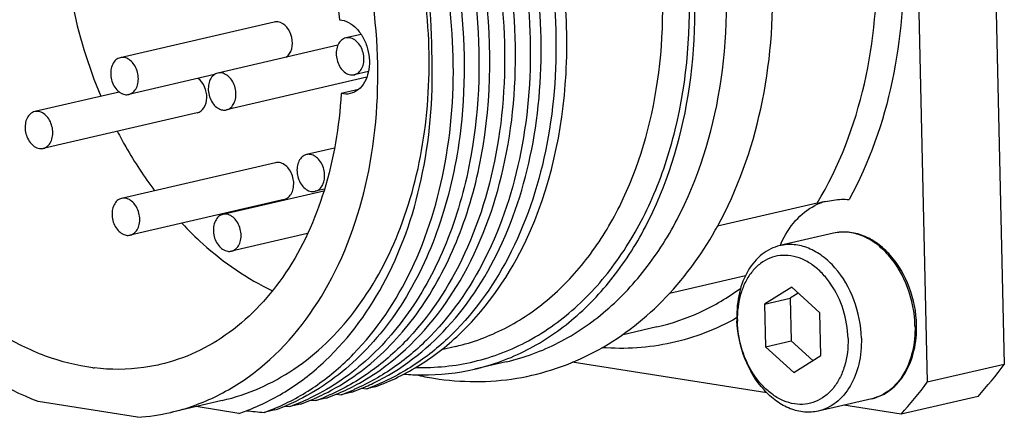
# Model space of a CAD drawing. Header units: millimetres. Extents: x 0 to 420, y 0 to 297.
# Tile 21 of 68: x 190.08 to 193.99, y 56.21 to 57.8. Entities that reach past the tile are written whole.
import ezdxf

# ---------------------------------------------------------------- set-up
doc = ezdxf.new("R2010")
doc.units = ezdxf.units.MM
doc.header["$LTSCALE"] = 23.1
doc.layers.add('COMPONENTS', color=7, linetype='CONTINUOUS')

msp = doc.modelspace()

# ---------------------------------------------------------------- linework, layer by layer
at = {"layer": 'COMPONENTS', "color": 7, "linetype": 'CONTINUOUS'}
for p, q in [((193.91073, 59.81451), (193.98896, 56.42469)), ((193.6048, 59.74363), (193.68303, 56.35381)), ((191.08798, 57.78571), (190.47612, 57.64395)), ((191.43292, 57.73656), (191.37231, 57.72251)), ((191.34055, 57.69313), (190.86388, 57.58269)), ((190.85068, 57.57676), (190.50997, 57.49782)), ((191.45589, 57.56588), (190.89774, 57.43656)), ((191.46257, 57.58945), (191.40616, 57.57638)), ((191.42211, 57.51707), (191.35371, 57.50122)), ((190.4722, 57.50739), (190.13609, 57.42952)), ((190.78181, 57.42515), (190.16995, 57.28339)), ((191.32761, 57.28463), (191.21633, 57.25885)), ((191.09345, 57.22647), (190.48158, 57.08471)), ((191.28515, 57.11397), (190.88428, 57.02109)), ((191.28742, 57.12135), (191.25019, 57.11272)), ((191.1273, 57.08034), (190.51544, 56.93858)), ((193.2453, 57.06547), (192.8489, 56.97363)), ((191.22034, 56.94498), (190.91814, 56.87496)), ((193.31049, 56.94611), (193.09736, 56.89673)), ((192.95992, 56.7767), (192.658, 56.70675)), ((193.14412, 56.73189), (193.03613, 56.66433)), ((193.25603, 56.62959), (193.14412, 56.73189)), ((193.17021, 56.70804), (193.13811, 56.68796)), ((193.03613, 56.66433), (193.13811, 56.68796)), ((193.03613, 56.66433), (193.04005, 56.49447)), ((193.13811, 56.68796), (193.14203, 56.5181)), ((193.25995, 56.45973), (193.25603, 56.62959)), ((192.60788, 56.57356), (192.46944, 56.54149)), ((193.04005, 56.49447), (193.14203, 56.5181)), ((193.14203, 56.5181), (193.22785, 56.43964)), ((191.80916, 56.49629), (191.75217, 56.48309)), ((193.04005, 56.49447), (193.15196, 56.39217)), ((193.15196, 56.39217), (193.25995, 56.45973)), ((192.00968, 56.43497), (191.88385, 56.40581)), ((193.04582, 56.3111), (192.27209, 56.43334)), ((193.98896, 56.42469), (193.68303, 56.35381)), ((191.33417, 56.30636), (191.35375, 56.30441)), ((191.34838, 56.31201), (191.34983, 56.31264)), ((191.39685, 56.31439), (191.35375, 56.30441)), ((191.43616, 56.32998), (191.45573, 56.32803)), ((191.4501, 56.33552), (191.45181, 56.33627)), ((191.4883, 56.33558), (191.45573, 56.32803)), ((190.54495, 56.2144), (190.1505, 56.27672)), ((190.88117, 56.28129), (190.67722, 56.23404)), ((191.14762, 56.26615), (191.14642, 56.26562)), ((191.1929, 56.26714), (191.1498, 56.25715)), ((191.23219, 56.28273), (191.25177, 56.28078)), ((191.24634, 56.28835), (191.24786, 56.28901)), ((191.29488, 56.29077), (191.25177, 56.28078)), ((193.46284, 56.28852), (193.24971, 56.23915)), ((193.57878, 56.2269), (193.3517, 56.26277)), ((193.88472, 56.29778), (193.57878, 56.2269)), ((190.94787, 56.23022), (190.77715, 56.25719)), ((191.09092, 56.24351), (191.04782, 56.23353)), ((191.13003, 56.25913), (191.1498, 56.25715))]:
    msp.add_line(p, q, dxfattribs=at)
at = {"layer": 'COMPONENTS', "color": 9, "linetype": 'CONTINUOUS'}
for p, q in [((192.92628, 56.61013), (192.92477, 56.60928)), ((192.60788, 56.57356), (192.60809, 56.57361))]:
    msp.add_line(p, q, dxfattribs=at)
at = {"layer": 'COMPONENTS', "color": 7, "linetype": 'CONTINUOUS'}
for centre, radius, start, end in [((192.22149, 58.25477), 1.97626, 191.29721, 202.75576), ((193.34451, 56.84479), 0.23752, 111.52123, 117.17997), ((193.34283, 56.84895), 0.23303, 106.37505, 111.51254), ((191.53612, 57.69729), 1.49939, 330.46004, 331.131), ((193.47436, 56.73958), 0.40778, 155.81957, 157.35997), ((193.37231, 56.61733), 0.44628, 181.32377, 182.6477), ((190.94624, 57.19961), 0.97559, 307.09528, 308.14188), ((192.58348, 57.47281), 1.75326, 317.91774, 323.28693), ((190.46859, 57.2027), 0.79778, 262.70401, 263.07698), ((191.89588, 57.4649), 1.10893, 257.25233, 261.00975), ((191.09823, 57.1436), 0.88137, 293.65167, 295.7724), ((192.27754, 57.40193), 1.75326, 317.91774, 323.28693), ((190.89354, 57.09795), 0.88313, 293.6533, 296.45569), ((190.95627, 57.10292), 0.87364, 292.6379, 293.54179), ((191.00257, 57.1051), 0.86521, 289.74543, 292.54421), ((190.99945, 57.11271), 0.87343, 292.54167, 293.54644), ((190.99552, 57.12158), 0.88313, 293.65323, 296.45549), ((191.06137, 57.11895), 0.86543, 289.74569, 292.64071), ((191.05825, 57.12655), 0.87365, 292.63787, 293.54636), ((191.10454, 57.12875), 0.86523, 289.74543, 292.54507), ((191.10145, 57.1363), 0.87339, 292.54251, 293.52762), ((191.16389, 57.14112), 0.86388, 289.74406, 291.93468), ((190.7954, 57.06567), 0.87367, 292.53152, 293.68917), ((190.79139, 57.07466), 0.88351, 293.77829, 296.44772), ((190.85743, 57.07165), 0.86538, 289.7457, 292.64062), ((190.85425, 57.07938), 0.87374, 292.63781, 293.58979), ((190.90059, 57.08148), 0.86521, 289.74544, 292.54444), ((190.89748, 57.08908), 0.87343, 292.5419, 293.54187), ((190.95939, 57.09532), 0.86543, 289.74569, 292.64073), ((190.48841, 57.05045), 0.83796, 273.86892, 283.02797), ((190.67079, 57.05641), 0.87142, 288.53979, 290.54223), ((192.09479, 66.83139), 10.64945, 263.971945, 264.358008), ((190.75544, 57.04807), 0.86543, 289.74568, 292.64072), ((190.75232, 57.05566), 0.87363, 292.63789, 293.53854), ((190.79871, 57.0576), 0.86494, 289.74547, 292.53394)]:
    msp.add_arc(centre, radius, start, end, dxfattribs=at)
for points, knots in [([(192.00968, 56.43497), (192.08157, 56.45162), (192.22371, 56.50413), (192.41489, 56.63464), (192.57951, 56.81223), (192.76183, 57.11119), (192.89297, 57.56953), (192.89143, 58.16361), (192.73922, 58.75107), (192.49509, 59.18845), (192.24157, 59.46964), (192.03485, 59.63414), (191.81423, 59.75087), (191.65832, 59.795), (191.5813, 59.80717)], [0, 0, 0, 0, 0.0512584, 0.1039977, 0.1594048, 0.2181966, 0.3459247, 0.4844921, 0.6264686, 0.7632728, 0.8276533, 0.8885283, 0.9458347, 1, 1, 1, 1]), ([(191.88386, 56.40582), (191.95574, 56.42247), (192.09789, 56.47498), (192.28906, 56.6055), (192.45368, 56.78309), (192.636, 57.08205), (192.76713, 57.54039), (192.7656, 58.13447), (192.61338, 58.72192), (192.36925, 59.1593), (192.11573, 59.44049), (191.90901, 59.60499), (191.68839, 59.72171), (191.53248, 59.76585), (191.45547, 59.77801)], [0, 0, 0, 0, 0.0512587, 0.1039981, 0.1594052, 0.2181971, 0.3459256, 0.4844928, 0.6264692, 0.7632732, 0.8276536, 0.8885284, 0.9458348, 1, 1, 1, 1]), ([(191.48145, 56.3499), (191.59158, 56.40307), (191.80012, 56.56496), (192.01797, 56.91345), (192.14086, 57.34303), (192.16142, 57.81934), (192.07831, 58.30596), (191.84814, 58.89442), (191.53753, 59.27503), (191.2854, 59.43867)], [0, 0, 0, 0, 0.1023581, 0.2147387, 0.3387368, 0.4722195, 0.6106495, 0.7484278, 1, 1, 1, 1]), ([(191.34754, 59.45018), (191.60455, 59.28235), (191.9191, 58.89058), (192.14657, 58.28735), (192.22334, 57.7908), (192.19211, 57.30829), (192.05573, 56.87833), (191.85454, 56.58635), (191.6534, 56.42115), (191.54308, 56.36253), (191.4866, 56.33978)], [0, 0, 0, 0, 0.2529906, 0.3914839, 0.5302487, 0.6634851, 0.7866453, 0.8978938, 0.9498102, 1, 1, 1, 1]), ([(192.08935, 56.91805), (192.18527, 57.12356), (192.2613, 57.47587), (192.2464, 57.95103), (192.17603, 58.31871), (192.04929, 58.6699), (191.8208, 59.08154), (191.57498, 59.34054), (191.38737, 59.4623)], [0, 0, 0, 0, 0.2400818, 0.3699038, 0.5024177, 0.6345338, 0.7632422, 1, 1, 1, 1]), ([(191.2423, 59.42868), (191.49761, 59.26298), (191.81111, 58.87602), (192.0403, 58.27886), (192.12015, 57.78614), (192.0936, 57.30576), (191.96319, 56.87557), (191.76794, 56.58079), (191.57123, 56.41126), (191.46288, 56.34988), (191.40726, 56.32565)], [0, 0, 0, 0, 0.2522641, 0.3904309, 0.5290462, 0.6623924, 0.7859079, 0.8976218, 0.9497184, 1, 1, 1, 1]), ([(190.1505, 56.27672), (190.01152, 56.32972), (189.74068, 56.5043), (189.42641, 56.89015), (189.20783, 57.37202), (189.10707, 57.90003), (189.13465, 58.42014), (189.2891, 58.87943), (189.52414, 59.17885), (189.75664, 59.3303), (189.88229, 59.37568), (189.94584, 59.39041)], [0, 0, 0, 0, 0.1159924, 0.2450469, 0.383457, 0.5244165, 0.6603613, 0.7852506, 0.8969503, 0.9491296, 1, 1, 1, 1]), ([(191.71399, 57.67014), (191.71327, 57.84077), (191.68155, 58.09817), (191.5839, 58.4261), (191.39693, 58.86711), (191.13594, 59.19685), (190.87557, 59.36357)], [0, 0, 0, 0, 0.2622889, 0.3943229, 0.5247391, 1, 1, 1, 1]), ([(191.10122, 56.25472), (191.15684, 56.27895), (191.26521, 56.34032), (191.46194, 56.50982), (191.65722, 56.80459), (191.78766, 57.23479), (191.81423, 57.71519), (191.73439, 58.20792), (191.5052, 58.80511), (191.19169, 59.19209), (190.93637, 59.3578)], [0, 0, 0, 0, 0.0502811, 0.102377, 0.2140891, 0.3376039, 0.4709491, 0.6095663, 0.747733, 1, 1, 1, 1]), ([(190.97947, 59.36779), (191.1241, 59.27392), (191.39067, 59.02084), (191.67362, 58.53648), (191.83539, 57.98049), (191.8513, 57.59008), (191.83293, 57.40002)], [0, 0, 0, 0, 0.2311081, 0.4829271, 0.7440803, 1, 1, 1, 1]), ([(191.03834, 59.38143), (191.1941, 59.28034), (191.47859, 59.00278), (191.76796, 58.47185), (191.91503, 57.86907), (191.90546, 57.45167), (191.8697, 57.25294)], [0, 0, 0, 0, 0.2322087, 0.4859462, 0.7474903, 1, 1, 1, 1]), ([(190.67731, 56.23406), (190.74086, 56.24879), (190.8665, 56.29417), (191.09901, 56.44562), (191.33405, 56.74504), (191.4885, 57.20433), (191.51608, 57.72444), (191.41532, 58.25245), (191.19674, 58.73432), (190.88247, 59.12017), (190.61162, 59.29475), (190.47264, 59.34775)], [0, 0, 0, 0, 0.0508704, 0.1030497, 0.2147494, 0.3396387, 0.4755835, 0.616543, 0.7549531, 0.8840076, 1, 1, 1, 1]), ([(190.36728, 56.41138), (190.30328, 56.41957), (190.17332, 56.45257), (189.98862, 56.545), (189.81503, 56.67796), (189.60129, 56.90785), (189.3943, 57.26898), (189.26324, 57.75659), (189.25876, 58.25215), (189.38245, 58.69822), (189.59462, 58.99371), (189.8117, 59.1427), (189.93006, 59.18659), (189.9899, 59.20045)], [0, 0, 0, 0, 0.0539328, 0.1109559, 0.1715576, 0.2357253, 0.372369, 0.5145573, 0.6535746, 0.7817923, 0.895783, 0.9486445, 1, 1, 1, 1]), ([(192.84917, 56.97338), (192.92927, 57.11867), (193.04587, 57.44791), (193.08069, 57.88619), (193.04742, 58.24746), (192.97247, 58.60755), (192.87094, 58.86706), (192.78425, 59.02812)], [0, 0, 0, 0, 0.2333782, 0.4833567, 0.6125531, 0.7427156, 1, 1, 1, 1]), ([(190.88126, 56.28131), (190.9821, 56.30468), (191.18222, 56.39368), (191.4244, 56.63055), (191.5989, 56.95038), (191.69692, 57.32992), (191.71371, 57.74449), (191.62868, 58.29965), (191.44821, 58.69654), (191.28007, 58.91829)], [0, 0, 0, 0, 0.1011603, 0.2084412, 0.3255212, 0.4528799, 0.5883463, 0.7280269, 1, 1, 1, 1]), ([(191.01789, 58.69733), (191.06313, 58.63307), (191.22965, 58.35671), (191.3225, 58.03731), (191.34693, 57.79502)], [0, 0, 0, 0, 0.2439794, 1, 1, 1, 1]), ([(191.28698, 56.3073), (191.36816, 56.34769), (191.52364, 56.45777), (191.70932, 56.68661), (191.84628, 56.97093), (191.95891, 57.41558), (191.94791, 58.02415), (191.79198, 58.49325), (191.67771, 58.71067)], [0, 0, 0, 0, 0.1019568, 0.210751, 0.3281199, 0.4540332, 0.7237941, 1, 1, 1, 1]), ([(191.54878, 56.43232), (191.66083, 56.52031), (191.85762, 56.76027), (192.02312, 57.21341), (192.06643, 57.73265), (192.01161, 58.08876), (191.96369, 58.26474)], [0, 0, 0, 0, 0.2164207, 0.4583378, 0.7229375, 1, 1, 1, 1]), ([(191.99251, 57.86509), (192.00936, 57.69438), (192.00556, 57.36009), (191.88342, 56.89663), (191.68415, 56.57646), (191.47825, 56.39322), (191.36395, 56.32758), (191.30522, 56.30199)], [0, 0, 0, 0, 0.2836461, 0.5468562, 0.7840003, 0.8940653, 1, 1, 1, 1]), ([(191.34693, 57.79502), (191.37233, 57.7928), (191.41074, 57.76948), (191.44315, 57.72329), (191.46072, 57.67922), (191.46784, 57.63212), (191.46399, 57.58633), (191.44938, 57.54622), (191.43207, 57.52485), (191.42218, 57.51693)], [0, 0, 0, 0, 0.2226316, 0.3536822, 0.4923795, 0.6321899, 0.7662733, 0.8894072, 1, 1, 1, 1]), ([(191.13517, 57.64545), (191.15777, 57.66078), (191.17061, 57.7275), (191.13028, 57.78192), (191.10321, 57.7862)], [0, 0, 0, 0, 0.499119, 1, 1, 1, 1]), ([(191.37224, 57.72249), (191.36595, 57.72103), (191.35341, 57.71433), (191.34052, 57.69636), (191.33389, 57.67313), (191.33408, 57.63886), (191.34854, 57.59944), (191.37662, 57.57815), (191.39093, 57.57589)], [0, 0, 0, 0, 0.1042043, 0.2188751, 0.3477676, 0.4875754, 0.7663759, 1, 1, 1, 1]), ([(191.40623, 57.5764), (191.41252, 57.57786), (191.42506, 57.58456), (191.43795, 57.60253), (191.44458, 57.62577), (191.44439, 57.66004), (191.42993, 57.69945), (191.40185, 57.72074), (191.38754, 57.723)], [0, 0, 0, 0, 0.1042043, 0.2188751, 0.3477676, 0.4875754, 0.7663759, 1, 1, 1, 1]), ([(190.47605, 57.64393), (190.46976, 57.64247), (190.45722, 57.63577), (190.44433, 57.6178), (190.4377, 57.59457), (190.43789, 57.5603), (190.45235, 57.52088), (190.48043, 57.4996), (190.49474, 57.49734)], [0, 0, 0, 0, 0.1042043, 0.2188751, 0.3477676, 0.4875754, 0.7663759, 1, 1, 1, 1]), ([(190.51004, 57.49784), (190.51633, 57.49931), (190.52887, 57.50601), (190.54176, 57.52397), (190.54839, 57.54721), (190.5482, 57.58148), (190.53374, 57.62089), (190.50566, 57.64218), (190.49135, 57.64444)], [0, 0, 0, 0, 0.1042043, 0.2188751, 0.3477676, 0.4875754, 0.7663759, 1, 1, 1, 1]), ([(190.97657, 56.24041), (191.03387, 56.26188), (191.14601, 56.31798), (191.3513, 56.47881), (191.55811, 56.7673), (191.6993, 57.19542), (191.72074, 57.50887), (191.71399, 57.67014)], [0, 0, 0, 0, 0.1073421, 0.2181131, 0.4549228, 0.7168442, 1, 1, 1, 1]), ([(190.78184, 57.42516), (190.79274, 57.42768), (190.81398, 57.44544), (190.82285, 57.48599), (190.81461, 57.52861), (190.79699, 57.55342), (190.78585, 57.56176)], [0, 0, 0, 0, 0.2085474, 0.4613756, 0.7406498, 1, 1, 1, 1]), ([(190.86381, 57.58267), (190.85752, 57.58121), (190.84499, 57.57451), (190.8321, 57.55654), (190.82546, 57.5333), (190.82566, 57.49904), (190.84012, 57.45962), (190.8682, 57.43833), (190.88251, 57.43607)], [0, 0, 0, 0, 0.1042043, 0.2188751, 0.3477676, 0.4875754, 0.7663759, 1, 1, 1, 1]), ([(190.89781, 57.43658), (190.9041, 57.43804), (190.91663, 57.44474), (190.92952, 57.46271), (190.93616, 57.48595), (190.93597, 57.52021), (190.9215, 57.55963), (190.89342, 57.58092), (190.87911, 57.58318)], [0, 0, 0, 0, 0.1042043, 0.2188751, 0.3477676, 0.4875754, 0.7663759, 1, 1, 1, 1]), ([(191.35371, 57.50122), (191.34631, 57.37057), (191.30457, 57.12036), (191.1552, 56.78837), (190.9616, 56.57692), (190.77944, 56.46887), (190.68234, 56.43539), (190.63323, 56.42402)], [0, 0, 0, 0, 0.283608, 0.5436578, 0.7792792, 0.8907374, 1, 1, 1, 1]), ([(190.13602, 57.4295), (190.12973, 57.42804), (190.11719, 57.42134), (190.10431, 57.40337), (190.09767, 57.38013), (190.09786, 57.34587), (190.11233, 57.30645), (190.14041, 57.28516), (190.15472, 57.2829)], [0, 0, 0, 0, 0.1042043, 0.2188751, 0.3477676, 0.4875754, 0.7663759, 1, 1, 1, 1]), ([(190.17001, 57.28341), (190.17631, 57.28487), (190.18884, 57.29157), (190.20173, 57.30954), (190.20837, 57.33278), (190.20817, 57.36704), (190.19371, 57.40646), (190.16563, 57.42775), (190.15132, 57.43001)], [0, 0, 0, 0, 0.1042043, 0.2188751, 0.3477676, 0.4875754, 0.7663759, 1, 1, 1, 1]), ([(191.83293, 57.40002), (191.82091, 57.2756), (191.77582, 57.03678), (191.63987, 56.71302), (191.44386, 56.45209), (191.27393, 56.32791), (191.18489, 56.28362)], [0, 0, 0, 0, 0.2792499, 0.5388692, 0.7778344, 1, 1, 1, 1]), ([(190.46429, 57.35147), (190.47522, 57.33048), (190.51988, 57.24872), (190.57098, 57.17044), (190.61265, 57.11483)], [0, 0, 0, 0, 0.254022, 1, 1, 1, 1]), ([(191.21626, 57.25883), (191.20997, 57.25737), (191.19743, 57.25067), (191.18455, 57.2327), (191.17791, 57.20947), (191.1781, 57.1752), (191.19257, 57.13578), (191.22065, 57.1145), (191.23496, 57.11223)], [0, 0, 0, 0, 0.1042043, 0.2188751, 0.3477676, 0.4875754, 0.7663759, 1, 1, 1, 1]), ([(191.8697, 57.25294), (191.8496, 57.14127), (191.7916, 56.92847), (191.6459, 56.64442), (191.45023, 56.41947), (191.28798, 56.31537), (191.20391, 56.27866)], [0, 0, 0, 0, 0.2778516, 0.536179, 0.7753595, 1, 1, 1, 1]), ([(191.25025, 57.11274), (191.25655, 57.11421), (191.26908, 57.1209), (191.28197, 57.13887), (191.2886, 57.16211), (191.28841, 57.19638), (191.27395, 57.23579), (191.24587, 57.25708), (191.23156, 57.25934)], [0, 0, 0, 0, 0.1042043, 0.2188751, 0.3477676, 0.4875754, 0.7663759, 1, 1, 1, 1]), ([(191.12733, 57.08035), (191.13362, 57.08181), (191.14617, 57.08849), (191.15907, 57.10645), (191.16571, 57.12969), (191.16553, 57.16397), (191.15108, 57.2034), (191.12299, 57.2247), (191.10868, 57.22696)], [0, 0, 0, 0, 0.1041766, 0.2188369, 0.347718, 0.4875258, 0.7663538, 1, 1, 1, 1]), ([(190.48152, 57.08469), (190.47522, 57.08323), (190.46269, 57.07653), (190.4498, 57.05856), (190.44317, 57.03533), (190.44336, 57.00106), (190.45782, 56.96164), (190.4859, 56.94036), (190.50021, 56.93809)], [0, 0, 0, 0, 0.1042043, 0.2188751, 0.3477676, 0.4875754, 0.7663759, 1, 1, 1, 1]), ([(190.51551, 56.9386), (190.5218, 56.94007), (190.53434, 56.94677), (190.54722, 56.96473), (190.55386, 56.98797), (190.55367, 57.02224), (190.5392, 57.06165), (190.51112, 57.08294), (190.49681, 57.0852)], [0, 0, 0, 0, 0.1042043, 0.2188751, 0.3477676, 0.4875754, 0.7663759, 1, 1, 1, 1]), ([(193.10236, 56.90661), (193.11687, 56.93894), (193.15299, 56.99768), (193.20722, 57.0413), (193.23601, 57.05608)], [0, 0, 0, 0, 0.5226215, 1, 1, 1, 1]), ([(193.2453, 57.06547), (193.26689, 57.07047), (193.30865, 57.07927), (193.3519, 57.08261), (193.37235, 57.08013)], [0, 0, 0, 0, 0.518332, 1, 1, 1, 1]), ([(190.88421, 57.02107), (190.87792, 57.01961), (190.86538, 57.01291), (190.8525, 56.99494), (190.84586, 56.9717), (190.84605, 56.93744), (190.86052, 56.89802), (190.8886, 56.87673), (190.90291, 56.87447)], [0, 0, 0, 0, 0.1042043, 0.2188751, 0.3477676, 0.4875754, 0.7663759, 1, 1, 1, 1]), ([(190.9182, 56.87498), (190.9245, 56.87644), (190.93703, 56.88314), (190.94992, 56.90111), (190.95656, 56.92435), (190.95636, 56.95861), (190.9419, 56.99803), (190.91382, 57.01932), (190.89951, 57.02158)], [0, 0, 0, 0, 0.1042043, 0.2188751, 0.3477676, 0.4875754, 0.7663759, 1, 1, 1, 1]), ([(190.72058, 56.98602), (190.74754, 56.95729), (190.85467, 56.85203), (190.98046, 56.76476), (191.08069, 56.71744)], [0, 0, 0, 0, 0.2622279, 1, 1, 1, 1]), ([(191.72259, 56.36959), (191.83081, 56.3525), (192.05366, 56.35145), (192.37169, 56.46003), (192.64492, 56.66818), (192.78257, 56.85564), (192.8406, 56.95805)], [0, 0, 0, 0, 0.2446429, 0.4876325, 0.7371641, 1, 1, 1, 1]), ([(193.64046, 56.58156), (193.63928, 56.63257), (193.61964, 56.73291), (193.55687, 56.84211), (193.48772, 56.90609), (193.43081, 56.93823), (193.37035, 56.95323), (193.32965, 56.95055), (193.31049, 56.94611)], [0, 0, 0, 0, 0.2764693, 0.5429925, 0.6669322, 0.783311, 0.8934223, 1, 1, 1, 1]), ([(191.4883, 56.33558), (191.55138, 56.35811), (191.67489, 56.41889), (191.89923, 56.59771), (192.02513, 56.78364), (192.08935, 56.91805)], [0, 0, 0, 0, 0.2348331, 0.4777824, 1, 1, 1, 1]), ([(193.09736, 56.89673), (193.08469, 56.89379), (193.05964, 56.88489), (193.01304, 56.85552), (192.96504, 56.7976), (192.93147, 56.70801), (192.92535, 56.64145), (192.92615, 56.60702)], [0, 0, 0, 0, 0.1077352, 0.2180217, 0.4530612, 0.7147476, 1, 1, 1, 1]), ([(193.42093, 56.52885), (193.41973, 56.58045), (193.40001, 56.68176), (193.33736, 56.79204), (193.26871, 56.85646), (193.21307, 56.88848), (193.15468, 56.90341), (193.11561, 56.90095), (193.09736, 56.89673)], [0, 0, 0, 0, 0.2813583, 0.5516335, 0.6758886, 0.7909157, 0.8978564, 1, 1, 1, 1]), ([(193.36794, 56.52729), (193.36704, 56.56622), (193.35397, 56.64335), (193.31258, 56.73057), (193.2664, 56.78767), (193.22777, 56.82126), (193.18589, 56.84505), (193.14223, 56.858), (193.0985, 56.85935), (193.05661, 56.84886), (193.0185, 56.82702), (192.98575, 56.79496), (192.95947, 56.75413), (192.93359, 56.68863), (192.92729, 56.63371), (192.92814, 56.59677)], [0, 0, 0, 0, 0.1438902, 0.2847956, 0.3513305, 0.414067, 0.4728012, 0.5279595, 0.5806476, 0.6325236, 0.6854439, 0.7410111, 0.8002465, 0.8634923, 1, 1, 1, 1]), ([(193.24971, 56.23915), (193.23177, 56.23499), (193.19342, 56.23246), (193.13602, 56.24668), (193.08115, 56.27745), (193.0131, 56.33968), (192.95003, 56.44695), (192.92885, 56.54598), (192.9265, 56.59672)], [0, 0, 0, 0, 0.1023135, 0.2092844, 0.3241482, 0.4480985, 0.7178971, 1, 1, 1, 1]), ([(193.36794, 56.52729), (193.3688, 56.49035), (193.36249, 56.43543), (193.33661, 56.36993), (193.31034, 56.3291), (193.27758, 56.29704), (193.23947, 56.2752), (193.19759, 56.26471), (193.15385, 56.26606), (193.1102, 56.27901), (193.06831, 56.3028), (193.02968, 56.33639), (192.9835, 56.39349), (192.94211, 56.48071), (192.92904, 56.55783), (192.92814, 56.59677)], [0, 0, 0, 0, 0.1365077, 0.1997535, 0.2589889, 0.3145561, 0.3674764, 0.4193524, 0.4720405, 0.5271988, 0.585933, 0.6486695, 0.7152044, 0.8561098, 1, 1, 1, 1]), ([(193.46284, 56.28852), (193.47621, 56.29162), (193.50254, 56.30093), (193.5511, 56.33127), (193.60064, 56.39018), (193.635, 56.48054), (193.64125, 56.54725), (193.64046, 56.58156)], [0, 0, 0, 0, 0.1114993, 0.2248373, 0.4621824, 0.7210431, 1, 1, 1, 1]), ([(193.42093, 56.52885), (193.42172, 56.49442), (193.4156, 56.42786), (193.38203, 56.33827), (193.33403, 56.28035), (193.28743, 56.25098), (193.26238, 56.24208), (193.24971, 56.23915)], [0, 0, 0, 0, 0.2852524, 0.5469388, 0.7819783, 0.8922648, 1, 1, 1, 1]), ([(190.63323, 56.42402), (190.61213, 56.41913), (190.52624, 56.40317), (190.43759, 56.40282), (190.37243, 56.41073)], [0, 0, 0, 0, 0.2481405, 1, 1, 1, 1]), ([(191.38896, 56.33093), (191.40164, 56.33724), (191.45226, 56.36394), (191.50032, 56.39548), (191.53466, 56.42145)], [0, 0, 0, 0, 0.2475227, 1, 1, 1, 1]), ([(191.60373, 56.38611), (191.62738, 56.38413), (191.72113, 56.37978), (191.81558, 56.39), (191.88386, 56.40582)], [0, 0, 0, 0, 0.2529898, 1, 1, 1, 1])]:
    msp.add_open_spline(points, degree=3, knots=knots, dxfattribs=at)
at = {"layer": 'COMPONENTS', "color": 9, "linetype": 'CONTINUOUS'}
for points, knots in [([(191.65129, 56.41287), (191.72848, 56.41056), (191.88438, 56.42594), (192.10552, 56.51129), (192.303, 56.65458), (192.46953, 56.84923), (192.59992, 57.08751), (192.72296, 57.45979), (192.76181, 57.98099), (192.6376, 58.60194), (192.40095, 59.07383), (192.14365, 59.3805), (191.93035, 59.56053), (191.70048, 59.68811), (191.53687, 59.73584), (191.45614, 59.74859)], [0, 0, 0, 0, 0.0518307, 0.1036933, 0.1572768, 0.2138831, 0.274226, 0.3384104, 0.4758515, 0.6192819, 0.7589081, 0.8247467, 0.886879, 0.9451523, 1, 1, 1, 1]), ([(191.80916, 56.49629), (191.87667, 56.51193), (192.01016, 56.56124), (192.1897, 56.68381), (192.3443, 56.85059), (192.51552, 57.13135), (192.63868, 57.56179), (192.63723, 58.11971), (192.49429, 58.67141), (192.26502, 59.08217), (192.02693, 59.34625), (191.8328, 59.50073), (191.6256, 59.61035), (191.47918, 59.6518), (191.40685, 59.66323)], [0, 0, 0, 0, 0.0512584, 0.1039977, 0.1594048, 0.2181966, 0.3459247, 0.4844921, 0.6264686, 0.7632728, 0.8276533, 0.8885283, 0.9458347, 1, 1, 1, 1]), ([(193.2453, 57.06547), (193.4209, 57.35543), (193.5097, 57.81103), (193.46499, 58.33403), (193.39034, 58.69993), (193.28676, 58.96306), (193.19776, 59.12571)], [0, 0, 0, 0, 0.4764606, 0.6073128, 0.7394012, 1, 1, 1, 1]), ([(193.32549, 59.11053), (193.40759, 58.94843), (193.53451, 58.60274), (193.6311, 57.91053), (193.53266, 57.37276), (193.37235, 57.08013)], [0, 0, 0, 0, 0.2604193, 0.521785, 1, 1, 1, 1]), ([(193.63406, 56.57823), (193.63287, 56.62983), (193.61315, 56.73114), (193.55049, 56.84142), (193.48184, 56.90584), (193.4262, 56.93786), (193.36781, 56.95279), (193.32875, 56.95033), (193.31049, 56.94611)], [0, 0, 0, 0, 0.2813592, 0.5516339, 0.6758888, 0.7909156, 0.8978564, 1, 1, 1, 1]), ([(192.60809, 56.57361), (192.66743, 56.58738), (192.78475, 56.62777), (192.89136, 56.69106), (192.9416, 56.72767)], [0, 0, 0, 0, 0.4949844, 1, 1, 1, 1]), ([(192.92477, 56.60928), (192.84443, 56.56409), (192.6695, 56.49628), (192.48231, 56.48413), (192.39026, 56.4912)], [0, 0, 0, 0, 0.4996347, 1, 1, 1, 1]), ([(193.63406, 56.57823), (193.63485, 56.5438), (193.62873, 56.47724), (193.59516, 56.38765), (193.54716, 56.32973), (193.50057, 56.30036), (193.47551, 56.29146), (193.46284, 56.28852)], [0, 0, 0, 0, 0.285249, 0.5469381, 0.7819781, 0.8922648, 1, 1, 1, 1])]:
    msp.add_open_spline(points, degree=3, knots=knots, dxfattribs=at)
at = {"layer": 'COMPONENTS', "color": 7, "linetype": 'CONTINUOUS'}
for points in [[(191.10321, 57.7862), (191.09818, 57.78699), (191.09291, 57.78685), (191.08795, 57.7857)], [(191.38754, 57.723), (191.3825, 57.7238), (191.37721, 57.72365), (191.37224, 57.72249)], [(190.49135, 57.64444), (190.48631, 57.64524), (190.48102, 57.64509), (190.47605, 57.64393)], [(190.87911, 57.58318), (190.87407, 57.58397), (190.86878, 57.58383), (190.86381, 57.58267)], [(191.39093, 57.57589), (191.39597, 57.5751), (191.40126, 57.57525), (191.40623, 57.5764)], [(191.42218, 57.51693), (191.41283, 57.50944), (191.4016, 57.50377), (191.38993, 57.50107)], [(190.49474, 57.49734), (190.49978, 57.49654), (190.50507, 57.49669), (190.51004, 57.49784)], [(191.38993, 57.50107), (191.37816, 57.49835), (191.36548, 57.49854), (191.35371, 57.50122)], [(190.88251, 57.43607), (190.88755, 57.43528), (190.89284, 57.43542), (190.89781, 57.43658)], [(190.15132, 57.43001), (190.14628, 57.4308), (190.14099, 57.43066), (190.13602, 57.4295)], [(190.15472, 57.2829), (190.15976, 57.28211), (190.16505, 57.28225), (190.17001, 57.28341)], [(191.23156, 57.25934), (191.22652, 57.26014), (191.22123, 57.25999), (191.21626, 57.25883)], [(191.10868, 57.22696), (191.10365, 57.22775), (191.09838, 57.22761), (191.09342, 57.22646)], [(190.49681, 57.0852), (190.49177, 57.086), (190.48649, 57.08585), (190.48152, 57.08469)], [(191.23496, 57.11223), (191.23999, 57.11144), (191.24528, 57.11159), (191.25025, 57.11274)], [(190.89951, 57.02158), (190.89447, 57.02237), (190.88918, 57.02223), (190.88421, 57.02107)], [(190.50021, 56.93809), (190.50525, 56.9373), (190.51054, 56.93745), (190.51551, 56.9386)], [(190.90291, 56.87447), (190.90795, 56.87368), (190.91323, 56.87382), (190.9182, 56.87498)]]:
    msp.add_open_spline(points, degree=3, dxfattribs=at)

doc.saveas('drawing.dxf')
